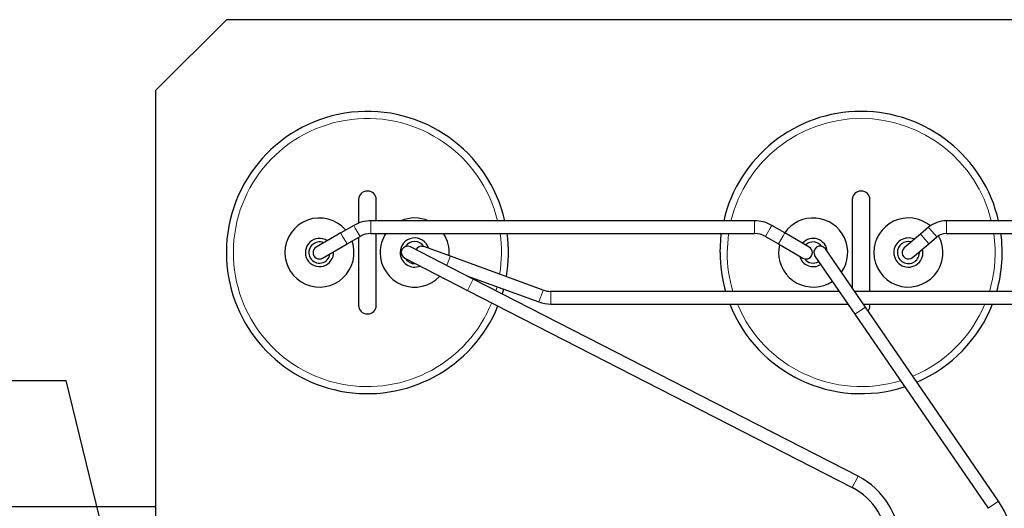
# Model space of a CAD drawing. Header units: millimetres. Extents: x 5 to 418, y 2 to 292.
# Tile 8 of 51: x 60 to 106, y 123 to 146. Entities that reach past the tile are written whole.
import ezdxf

# ---------------------------------------------------------------- set-up
doc = ezdxf.new("R2010")
doc.units = ezdxf.units.MM
doc.layers.add('SLD-0', color=7, linetype='Continuous')
doc.styles.add('SLDTEXTSTYLE0', font='TXT', dxfattribs={"width": 0.605})
doc.dimstyles.new('SLDDIMSTYLE3', dxfattribs={"dimtxt": 0.18, "dimasz": 1.016, "dimexe": 0, "dimexo": 0.0625, "dimgap": 0, "dimtad": 0, "dimtih": 1, "dimtoh": 1, "dimdec": 0, "dimrnd": 1e-09, "dimzin": 0, "dimdsep": 46, "dimtxsty": 'Standard', "dimblk1": 'DOT', "dimblk2": 'DOT', "dimsah": 1, "dimcen": 0.09, "dimadec": 0, "dimazin": 0, "dimtfac": 1.016, "dimtdec": 0, "dimtofl": 0, "dimtmove": 0, "dimatfit": 3, "dimldrblk": 'DOT', "dimfxl": 1, "dimfrac": 2, "dimtolj": 1, "dimtzin": 0, "dimarcsym": 0})

# ---------------------------------------------------------------- blocks, each defined once
blk = doc.blocks.new('SW_NOTE_0_2')
at = {"layer": 'SLD-0', "color": 0}
blk.add_line((-30.44, 0), (0, 0), dxfattribs=at)
at = {"layer": 'SLD-0', "color": 0, "attachment_point": 1, "style": 'SLDTEXTSTYLE0'}
for s, insert, char_height in [('M8 Erdung', (-30.864, 9.832), 3.5), ('protective earth', (-29.673, 4.167), 3.175)]:
    blk.add_mtext(s, dxfattribs=dict(at, insert=insert, char_height=char_height))
blk = doc.blocks.new('_Dot')
at = {"color": 0, "linetype": 'ByBlock', "lineweight": -2}
blk.add_line((-0.5, 0), (-1, 0), dxfattribs=at)
at = {"color": 0, "linetype": 'ByBlock', "const_width": 0.5}
blk.add_lwpolyline([(-0.25, 0, 1), (0.25, 0, 1)], format="xyb", close=True, dxfattribs=at)

msp = doc.modelspace()

# ---------------------------------------------------------------- linework, layer by layer
at = {"color": 7, "linetype": 'Continuous', "lineweight": 25}
for p, q in [((69.6036, 145.7258), (66.2703, 142.3925)), ((129.6036, 145.7258), (69.6036, 145.7258)), ((66.2703, 121.1591), (66.2703, 142.3925)), ((76.2869, 137.6258), (76.2536, 137.6258)), ((99.6203, 137.6258), (99.5869, 137.6258)), ((75.8536, 137.2258), (75.8536, 136.1172)), ((76.6869, 136.2258), (76.6869, 137.2258)), ((99.1869, 137.2258), (99.1869, 133.0472)), ((100.0203, 132.8925), (100.0203, 137.2258)), ((75.6227, 136.007), (75.0083, 135.6523)), ((94.5679, 136.2258), (76.4393, 136.2258)), ((95.9989, 135.6523), (95.3845, 136.007)), ((102.7954, 135.9217), (102.4101, 135.5984)), ((123.3637, 136.2258), (103.631, 136.2258)), ((75.0083, 135.6523), (73.8536, 134.9856)), ((75.3083, 135.1327), (75.9227, 135.4874)), ((75.8536, 135.4475), (75.8536, 132.2258)), ((76.4393, 135.6258), (94.5679, 135.6258)), ((76.6869, 132.2258), (76.6869, 135.6258)), ((95.0845, 135.4874), (95.6989, 135.1327)), ((97.1536, 134.9856), (95.9989, 135.6523)), ((102.4101, 135.5984), (101.6441, 134.9556)), ((102.7958, 135.1388), (103.1811, 135.462)), ((103.631, 135.6258), (123.3637, 135.6258)), ((74.1536, 134.466), (75.3083, 135.1327)), ((81.2739, 133.4734), (78.307, 134.9928)), ((78.8369, 135.0258), (78.9395, 135.0077)), ((80.1925, 134.5517), (78.9395, 135.0077)), ((95.6989, 135.1327), (96.8536, 134.466)), ((95.7481, 135.1043), (95.7036, 134.7258)), ((102.0298, 134.496), (102.7958, 135.1388)), ((84.5799, 132.9548), (80.1925, 134.5517)), ((97.423, 134.556), (99.31, 131.8082)), ((99.8046, 132.1479), (97.9176, 134.8956)), ((78.0335, 134.4588), (81.0004, 132.9393)), ((80.9621, 133.633), (84.3747, 132.391)), ((99.4598, 124.1597), (81.2739, 133.4734)), ((81.0004, 132.9393), (99.1863, 123.6257)), ((82.7089, 132.9973), (82.6441, 132.7716)), ((98.5654, 132.8925), (84.9333, 132.8925)), ((114.5739, 132.8925), (99.2932, 132.8925)), ((84.9333, 132.2925), (98.9774, 132.2925)), ((99.7053, 132.2925), (114.5739, 132.2925)), ((100.0203, 132.2258), (100.0203, 132.2925)), ((76.2536, 131.8258), (76.2869, 131.8258)), ((99.31, 131.8082), (105.6041, 122.643)), ((106.0987, 122.9826), (99.8046, 132.1479)), ((51.1036, 122.7258), (66.2703, 122.7258))]:
    msp.add_line(p, q, dxfattribs=at)
at = {"color": 7, "linetype": 'Continuous', "lineweight": 18}
for p, q in [((75.6227, 136.007), (75.6977, 135.8771)), ((76.4393, 136.2258), (76.4393, 136.0758)), ((76.4393, 136.0758), (76.4393, 135.6258)), ((94.5679, 136.2258), (94.5679, 136.0758)), ((94.5679, 136.0758), (94.5679, 135.6258)), ((95.3845, 136.007), (95.3095, 135.8771)), ((102.7954, 135.9217), (102.8405, 135.8679)), ((103.631, 136.2258), (103.631, 136.1556)), ((103.631, 136.1556), (103.631, 135.6258)), ((75.0083, 135.6523), (75.0833, 135.5224)), ((75.0833, 135.5224), (75.3083, 135.1327)), ((75.6977, 135.8771), (75.9227, 135.4874)), ((95.3095, 135.8771), (95.0845, 135.4874)), ((95.9239, 135.5224), (95.6989, 135.1327)), ((95.9989, 135.6523), (95.9239, 135.5224)), ((102.4101, 135.5984), (102.4553, 135.5446)), ((102.4553, 135.5446), (102.7958, 135.1388)), ((102.8405, 135.8679), (103.1811, 135.462)), ((80.0316, 134.1096), (80.1863, 134.5347)), ((80.1863, 134.5347), (80.1925, 134.5517)), ((81.0004, 132.9393), (81.2739, 133.4734)), ((84.3747, 132.391), (84.5737, 132.9378)), ((84.5737, 132.9378), (84.5799, 132.9548)), ((84.9333, 132.8744), (84.9333, 132.8925)), ((84.9333, 132.2925), (84.9333, 132.8744)), ((99.31, 131.8082), (99.8046, 132.1479)), ((99.1863, 123.6257), (99.4598, 124.1597)), ((105.6041, 122.643), (106.0987, 122.9826))]:
    msp.add_line(p, q, dxfattribs=at)
at = {"color": 7, "linetype": 'Continuous', "lineweight": 25, "flags": 128}
for points in [[(92.9369, 134.7258), (92.9964, 135.6144), (92.998, 135.6258)], [(101.6441, 134.9556), (101.5839, 134.887), (101.5415, 134.7779)]]:
    msp.add_lwpolyline(points, dxfattribs=at)
at = {"color": 7, "linetype": 'Continuous', "lineweight": 18, "flags": 128}
for points in [[(93.3345, 135.6258), (93.3292, 135.5882), (93.2703, 134.7258)], [(82.3425, 132.9261), (82.3687, 133.0171), (82.3945, 133.1117)]]:
    msp.add_lwpolyline(points, dxfattribs=at)
at = {"color": 7, "linetype": 'Continuous', "lineweight": 25}
for centre, radius, start, end in [((76.2703, 134.7258), 6.6667, 13.00288, 180), ((99.6036, 134.7258), 6.6667, 13.00288, 166.99712), ((76.2536, 137.2258), 0.4, 90, 180), ((76.2869, 137.2258), 0.4, 360, 90), ((99.5869, 137.2258), 0.4, 90, 180), ((99.6203, 137.2258), 0.4, 360, 90), ((74.0036, 134.7258), 1.6333, 40.5838, 180), ((78.5036, 134.7258), 1.6333, 66.68855, 113.31145), ((97.3369, 134.7258), 1.6333, 325.08279, 145.31758), ((101.8369, 134.7258), 1.6333, 50.43682, 180), ((76.4393, 134.5925), 1.6333, 90, 120), ((94.5679, 134.5925), 1.6333, 60, 90), ((103.631, 134.9258), 1.3, 90, 130), ((76.4393, 134.5925), 1.0333, 90, 120), ((78.5036, 134.7258), 1.6333, 146.56295, 180), ((78.5036, 134.7258), 0.6887, 16.95048, 180), ((78.5036, 134.7258), 1.6333, 354.68315, 33.43705), ((76.2703, 134.7258), 6.6667, 350.17631, 7.75862), ((94.5679, 134.5925), 1.0333, 60, 90), ((101.8369, 134.7258), 1.6333, 180, 29.15337), ((101.8369, 134.7258), 0.6887, 65.82287, 180), ((103.631, 134.9258), 0.7, 90, 130), ((99.6036, 134.7258), 6.6667, 344.03799, 7.75862), ((74.0036, 134.7258), 1.6333, 180, 19.4162), ((74.0036, 134.7258), 0.6667, 56.74368, 3.25632), ((74.0036, 134.7258), 0.5, 66.8699, 353.1301), ((74.0036, 134.7258), 0.3, 120, 180), ((78.1703, 134.7258), 0.3, 62.88134, 242.88134), ((78.5036, 134.7258), 0.5221, 32.47003, 147.53701), ((78.8369, 134.7258), 0.3, 90, 153.62427), ((97.3369, 134.7258), 0.6667, 4.03971, 138.46304), ((97.3369, 134.7258), 0.5, 35.5771, 134.53399), ((97.0036, 134.7258), 0.3, 0, 60), ((97.6703, 134.7258), 0.3, 34.47891, 214.47891), ((101.8369, 134.7258), 0.5221, 75.07538, 180), ((76.2703, 134.7258), 6.6667, 180, 337.75236), ((74.0036, 134.7258), 0.3, 180, 300), ((78.5036, 134.7258), 1.6333, 180, 316.81794), ((78.5036, 134.7258), 0.6887, 180, 291.86991), ((99.6036, 134.7258), 6.6667, 180, 195.96201), ((97.3369, 134.7258), 1.6333, 180, 303.59411), ((97.3369, 134.7258), 0.6667, 194.427, 302.31074), ((97.0036, 134.7258), 0.3, 240, 0), ((101.8369, 134.7258), 0.6887, 180, 14.17713), ((101.8369, 134.7258), 0.5221, 180, 4.92462), ((101.8369, 134.7258), 0.3, 170, 310), ((78.5036, 134.7258), 0.5221, 212.84475, 272.91793), ((97.3369, 134.7258), 0.5, 215.5771, 301.58748), ((84.9333, 133.9258), 1.0333, 250, 270), ((76.2536, 132.2258), 0.4, 180, 270), ((76.2869, 132.2258), 0.4, 270, 360), ((84.9333, 133.9258), 1.6333, 250, 270), ((99.6036, 134.7258), 6.6667, 201.40758, 287.97641), ((99.6203, 132.2258), 0.4, 320.11407, 360), ((99.6036, 134.7258), 6.6667, 293.28926, 338.59242), ((97.8036, 120.9258), 3.6333, 0, 62.88134), ((97.8036, 120.9258), 3.0333, 0, 62.88134), ((103.1036, 120.9258), 3.6333, 0, 34.47891)]:
    msp.add_arc(centre, radius, start, end, dxfattribs=at)
at = {"color": 7, "linetype": 'Continuous', "lineweight": 18}
for centre, start, end in [((76.2703, 134.7258), 13.70023, 180), ((99.6036, 134.7258), 13.70023, 166.29977), ((76.2703, 134.7258), 350.71807, 8.16969), ((99.6036, 134.7258), 343.17355, 8.16969), ((76.2703, 134.7258), 180, 338.0094), ((99.6036, 134.7258), 180, 196.82645), ((99.6036, 134.7258), 202.59474, 287.08091), ((99.6036, 134.7258), 292.6921, 337.40526)]:
    msp.add_arc(centre, 6.3333, start, end, dxfattribs=at)

# ---------------------------------------------------------------- block references
at = {"layer": 'SLD-0'}
msp.add_blockref('SW_NOTE_0_2', (62.0255, 128.684), dxfattribs=at)

# ---------------------------------------------------------------- leaders
msp.add_leader([(69.598, 97.7616), (62.0255, 128.684)], dimstyle='SLDDIMSTYLE3', dxfattribs=at)

doc.saveas('drawing.dxf')
